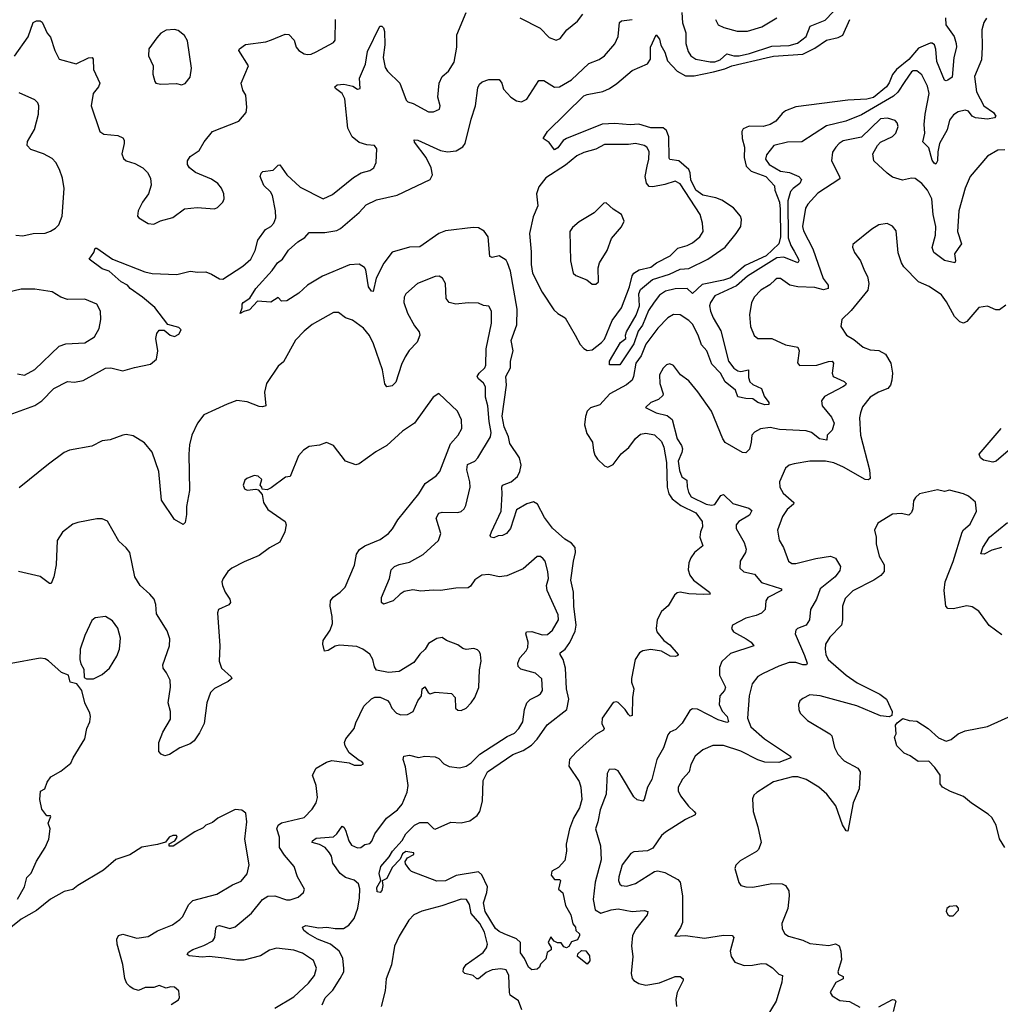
# Model space of a CAD drawing. Extents: x 1771496 to 1971148, y 471553 to 643630.
# Tile 205 of 256: x 1789757 to 1795439, y 587627 to 593333. Entities that reach past the tile are written whole.
import ezdxf

# ---------------------------------------------------------------- set-up
doc = ezdxf.new("R2010")
doc.units = 0

msp = doc.modelspace()

# ---------------------------------------------------------------- linework, layer by layer
at = {"layer": '0CON10XD'}
for points in [[(1793594.5, 593375), (1793598.5, 593315), (1793616.9, 593256.9), (1793617.1, 593195), (1793629.8, 593149.8), (1793645, 593124.2), (1793674.6, 593104.6), (1793758.4, 593088.4), (1793785, 593089.1), (1793815, 593100), (1793855, 593135.9), (1793895, 593124.1), (1793925, 593123.9), (1793985, 593137.2), (1794115, 593180.5), (1794215, 593182.9), (1794263.2, 593196.8), (1794313.2, 593235), (1794337.3, 593295), (1794425, 593330.5), (1794565, 593480)], [(1789728, 593122), (1789805.9, 593234.1), (1789835, 593317.5), (1789855, 593326.7), (1789875, 593327.5), (1789888.3, 593318.3), (1789916.7, 593255), (1789935, 593232.5), (1789960, 593155), (1789986.7, 593105), (1790085, 593077.5), (1790155, 593112), (1790177.5, 593115), (1790183.6, 593103.6), (1790184, 593045), (1790222, 592965), (1790214, 592945), (1790182.9, 592905), (1790171.4, 592835), (1790222.5, 592685), (1790245, 592670.8), (1790325, 592661.9), (1790355, 592648), (1790362.5, 592635), (1790362.5, 592615), (1790349.2, 592555), (1790358.3, 592528.3), (1790374.4, 592514.4), (1790425, 592500.8), (1790471.2, 592475), (1790498.5, 592448.5), (1790515.8, 592415), (1790519.2, 592375), (1790504.2, 592325), (1790468, 592275), (1790444.2, 592225.8), (1790440, 592195), (1790447.5, 592185), (1790502.3, 592152.3), (1790535, 592148.8), (1790572.7, 592167.3), (1790645, 592186), (1790712.7, 592237.3), (1790785, 592244), (1790885, 592236.7), (1790902.5, 592245), (1790933.3, 592275), (1790941.2, 592295), (1790940, 592325), (1790926.6, 592356.6), (1790905, 592383.8), (1790869.1, 592409.1), (1790775, 592446.9), (1790740.8, 592475), (1790730, 592495), (1790729.2, 592515), (1790745, 592540), (1790796.7, 592575), (1790826, 592625), (1790874.5, 592685.5), (1791027.5, 592745), (1791070, 592795), (1791073.3, 592825), (1791066.7, 592895), (1791050, 592925), (1791041.2, 592965), (1791082.5, 593065), (1791027.5, 593155), (1791030, 593165), (1791065, 593188.8), (1791184.3, 593205.7), (1791216.7, 593216.7), (1791295, 593250), (1791317, 593247), (1791347.5, 593215), (1791360, 593175), (1791374.3, 593154.3), (1791405.7, 593135.7), (1791425, 593131.4), (1791446.8, 593133.2), (1791475, 593146.2), (1791575, 593200.5), (1791585, 593214), (1791586.7, 593335)], [(1795358.8, 593341.2), (1795342.7, 593317.3), (1795331.1, 593275), (1795334.6, 593175), (1795329.5, 593100.5), (1795290, 593005), (1795301.4, 592915), (1795343.3, 592833.3), (1795400, 592795), (1795414, 592775), (1795405.6, 592764.4), (1795365, 592756.9), (1795295, 592765.5), (1795275.8, 592775), (1795255, 592802.9), (1795235, 592809.5), (1795195, 592799.5), (1795167.4, 592782.6), (1795145, 592750.8), (1795131.1, 592695), (1795086.4, 592615), (1795076.7, 592566.7), (1795075.4, 592515), (1795065, 592496.2), (1795055, 592501.2), (1795045, 592520), (1795025, 592590.6), (1794989.4, 592625), (1795001.6, 592675), (1794998.3, 592725), (1795003.8, 592786.2), (1795026.3, 592905), (1795017.9, 592947.9), (1794985, 593013.3), (1794955, 593037.8), (1794935, 593037.8), (1794925, 593031.1), (1794885.5, 592974.5), (1794845.9, 592914.1), (1794820.4, 592889.6), (1794635, 592781), (1794543.9, 592746.1), (1794431, 592719), (1794288.8, 592625), (1794205, 592622.7), (1794126.7, 592603.3), (1794085, 592550), (1794079.4, 592525), (1794099.2, 592495), (1794165, 592455.4), (1794218.2, 592448.2), (1794271.8, 592425), (1794287.7, 592407.7), (1794276.6, 592383.4), (1794237.9, 592355), (1794223.3, 592336.7), (1794207.1, 592282.9), (1794209.1, 592069.1), (1794225, 592024.6), (1794245, 591992), (1794269.5, 591945), (1794272.3, 591935), (1794266.5, 591923.5), (1794185, 591956.9), (1794145, 591953.8), (1793975, 591846.9), (1793909.6, 591790.4), (1793785, 591732.5), (1793758.9, 591695), (1793754.1, 591675), (1793759.1, 591645), (1793774.7, 591605), (1793820.3, 591530.3), (1793864, 591354), (1793895, 591314.6), (1793919.1, 591299.1), (1793935, 591295.3), (1793980, 591305), (1793979.5, 591259.5), (1793987.9, 591235), (1794005, 591219.2), (1794054.6, 591195), (1794071.6, 591151.6), (1794096.9, 591115), (1794097.1, 591102.9), (1794075, 591100.9), (1794035, 591113.9), (1794005, 591136.8), (1793965, 591137.2), (1793917.4, 591147.4), (1793905, 591185.6), (1793844.4, 591234.4), (1793817.3, 591285), (1793767.9, 591337.9), (1793738.2, 591415), (1793708.5, 591448.5), (1793689.1, 591505), (1793655, 591569.6), (1793635, 591590), (1793585, 591623.1), (1793545, 591624.5), (1793512.2, 591605), (1793454, 591545), (1793385, 591452), (1793358.1, 591385), (1793327.9, 591342.1), (1793314.4, 591265), (1793305.2, 591244.8), (1793272.2, 591217.8), (1793176.8, 591165), (1793118.8, 591101.2), (1793065, 591084.1), (1793045.9, 591065), (1793035.6, 591034.4), (1793030, 590985), (1793044.2, 590935), (1793077, 590885), (1793082.7, 590837.3), (1793089.4, 590809.4), (1793105, 590785.5), (1793145, 590747.9), (1793165, 590740.7), (1793195, 590755.4), (1793242.7, 590817.3), (1793286.1, 590853.9), (1793325, 590906.6), (1793355, 590931.9), (1793385, 590937.7), (1793435, 590927.2), (1793475, 590888.9), (1793489.7, 590855), (1793505, 590766.2), (1793509.1, 590625), (1793518.9, 590585), (1793537.5, 590557.5), (1793587.8, 590517.8), (1793675, 590474.6), (1793710.6, 590425), (1793713.3, 590395), (1793701.8, 590365), (1793698.9, 590335), (1793715.7, 590285), (1793667.5, 590245), (1793646.3, 590215), (1793633.6, 590185), (1793631.3, 590145), (1793639.6, 590115), (1793660.5, 590085), (1793753.3, 590015), (1793757.5, 590005), (1793718.3, 590001.7), (1793635, 590005.3), (1793585, 590016.1), (1793567.3, 590012.7), (1793552, 589998), (1793513.9, 589936.1), (1793475, 589904.4), (1793451.2, 589855), (1793445.4, 589805), (1793449.6, 589785), (1793488.9, 589735), (1793525, 589710), (1793573.3, 589655), (1793570.7, 589649.3), (1793557.4, 589642.6), (1793526.7, 589645), (1793475, 589674.4), (1793415, 589682.9), (1793367.5, 589675), (1793348, 589665), (1793322.9, 589625), (1793302, 589515), (1793301.2, 589495), (1793315.7, 589455), (1793307.8, 589405), (1793305, 589300), (1793295, 589297.5), (1793285, 589306.7), (1793265.4, 589335.4), (1793225, 589375.6), (1793215, 589380.6), (1793195, 589377.1), (1793132.4, 589285), (1793130.5, 589255), (1793144.2, 589225), (1793140, 589215), (1793095, 589190), (1792982, 589088), (1792942.7, 589045), (1792938, 589008), (1792998.3, 588918.3), (1793008.2, 588885), (1793015, 588813.3), (1793001.2, 588765), (1792966.7, 588705), (1792942.9, 588645), (1792924.2, 588555), (1792926.2, 588515), (1792915, 588460), (1792879.3, 588420.7), (1792840.7, 588399.3), (1792837.5, 588375), (1792855, 588350), (1792885, 588350), (1792890, 588345), (1792880, 588295), (1792903.6, 588273.6), (1792920.6, 588200.6), (1792951.2, 588145), (1792963, 588093), (1792977.5, 588075), (1792980, 588055), (1793000, 588035), (1793000, 588025), (1792989.3, 588000.7), (1792955, 587990), (1792938.1, 587961.9), (1792925, 587953.8), (1792910.5, 587960.5), (1792895, 587982.5), (1792873.6, 587983.6), (1792853.3, 587993.3), (1792835, 588017.5), (1792820, 587985), (1792836.2, 587956.2), (1792836.2, 587943.8), (1792813, 587927), (1792805, 587890), (1792775, 587860), (1792768.3, 587841.7), (1792755, 587830), (1792725, 587827.5), (1792705, 587843.3), (1792682.5, 587892.5), (1792658.8, 587925), (1792658, 587985), (1792636.5, 588006.5), (1792565, 588035.8), (1792535, 588048.6), (1792515, 588067.1), (1792454.2, 588165), (1792443.8, 588215), (1792464.6, 588275.4), (1792467, 588307), (1792435, 588377.5), (1792415, 588394.5), (1792287, 588373), (1792225, 588342.9), (1792175, 588340), (1792027.5, 588397.5), (1792017, 588407), (1791991.7, 588441.7), (1791990, 588455), (1792003.9, 588476.1), (1792040, 588495), (1792040, 588505), (1791995, 588513.3), (1791975, 588500), (1791961.2, 588468.8), (1791915, 588420), (1791885, 588356.7), (1791857.5, 588342.5), (1791861.4, 588315), (1791855, 588286.2), (1791845, 588276), (1791828.6, 588278.6), (1791825.7, 588305), (1791850, 588345), (1791839.2, 588385), (1791850, 588425), (1791898.7, 588481.3), (1791917.2, 588515), (1791972.9, 588577.1), (1791994.8, 588615.2), (1792020.5, 588639.5), (1792045, 588665.7), (1792075, 588681.3), (1792120.4, 588680.4), (1792155, 588645.7), (1792165, 588643.1), (1792255, 588682), (1792315, 588679.1), (1792365, 588690.7), (1792408.3, 588721.7), (1792422.4, 588745), (1792438.1, 588805), (1792443, 588925), (1792467.4, 588975), (1792615, 589075.2), (1792675, 589097.6), (1792721.7, 589128.3), (1792755.5, 589164.5), (1792813.2, 589246.8), (1792928, 589335), (1792938.9, 589395), (1792925.7, 589455), (1792920, 589575), (1792905.2, 589625.2), (1792888.5, 589655), (1792889.5, 589665), (1792916.9, 589685), (1792945.7, 589724.3), (1792975, 589789.6), (1792981.9, 589825), (1792968.1, 589935), (1792965.9, 590015.9), (1792950.4, 590085), (1792965.1, 590195), (1792977.7, 590245), (1792975.2, 590275), (1792955, 590299.7), (1792915, 590322.5), (1792845, 590387.1), (1792798.6, 590448.6), (1792758.2, 590525), (1792735, 590540), (1792695, 590527.8), (1792635, 590492.2), (1792600.9, 590385), (1792576.9, 590355), (1792555, 590343.3), (1792528.8, 590341.2), (1792505, 590331.2), (1792487.5, 590335), (1792483.8, 590345), (1792490, 590365), (1792546.5, 590485), (1792553.2, 590585), (1792550, 590625), (1792554.6, 590635.4), (1792605.4, 590654.6), (1792640.8, 590685), (1792655.6, 590715), (1792662.3, 590752.3), (1792652.9, 590795), (1792596.6, 590876.6), (1792589.1, 590915), (1792563.8, 590973.8), (1792553.4, 591035), (1792577.2, 591215), (1792573.3, 591265), (1792600.7, 591315), (1792601.4, 591355), (1792616.3, 591415), (1792605.3, 591474.7), (1792637.6, 591565), (1792639.6, 591655), (1792600.6, 591875), (1792583.4, 591923.4), (1792575, 591938.8), (1792535, 591964), (1792495, 591954.3), (1792480.6, 591960.6), (1792472, 592075), (1792448.7, 592108.7), (1792415, 592127.1), (1792385, 592128.6), (1792225, 592110.6), (1792185.6, 592095), (1792075, 592016.9), (1792015, 592015.4), (1791915, 591985.6), (1791866.9, 591923.1), (1791822.5, 591835), (1791805, 591758), (1791795, 591759.2), (1791779.1, 591785), (1791763.2, 591883.2), (1791755, 591898.1), (1791725, 591917.3), (1791667.3, 591912.7), (1791512.5, 591847.5), (1791425.5, 591794.5), (1791375, 591748.8), (1791305, 591703.3), (1791275, 591702.5), (1791255, 591722.5), (1791213, 591697), (1791135, 591702.5), (1791088.8, 591651.2), (1791055, 591642.5), (1791035, 591630), (1791046.4, 591663.6), (1791045.8, 591685), (1791052.9, 591695), (1791090.3, 591719.7), (1791126, 591775), (1791220.4, 591879.6), (1791251.9, 591925), (1791280.8, 591945), (1791315, 591997.5), (1791368, 592045), (1791409.6, 592070.4), (1791435, 592100), (1791525, 592099.6), (1791595, 592112.3), (1791616.6, 592123.4), (1791724.7, 592215.3), (1791765, 592260.9), (1791825, 592289.2), (1791943.4, 592316.6), (1792135, 592407.5), (1792148.9, 592435), (1792142.1, 592475), (1792112.7, 592535), (1792045, 592624.4), (1792042.7, 592637.3), (1792065, 592635.5), (1792195.4, 592574.6), (1792235, 592567.9), (1792286.7, 592573.3), (1792325, 592596.7), (1792339.1, 592615), (1792373, 592757), (1792398.1, 592835), (1792412.3, 592937.7), (1792421.2, 592958.8), (1792436.1, 592973.9), (1792475, 592987.4), (1792535, 592987.5), (1792550.6, 592965), (1792560.3, 592930.3), (1792602, 592885), (1792635, 592863.8), (1792665, 592856.7), (1792695, 592873.3), (1792765, 592980.8), (1792795, 592981.1), (1792855, 592941.5), (1792885, 592943.5), (1792955, 592985.5), (1793055, 593078.9), (1793115, 593101.9), (1793145, 593124.3), (1793206.4, 593193.6)], [(1792036.7, 592846.7), (1792125, 592800), (1792155, 592798.8), (1792190, 592815), (1792193.8, 592835), (1792179.2, 592885), (1792187.5, 592965), (1792205.8, 593005), (1792242.5, 593035), (1792275, 593086.7), (1792290.6, 593175), (1792290, 593245), (1792344.4, 593375)], [(1792655, 593344.2), (1792773.8, 593285), (1792825, 593229.2), (1792865, 593214.3), (1792888.8, 593225), (1792927.5, 593275), (1792990, 593325), (1793020, 593365)], [(1793908.5, 592095), (1793935.5, 592135.5), (1793939.5, 592175), (1793932.9, 592195), (1793892.7, 592242.7), (1793825, 592286.6), (1793791.3, 592301.3), (1793715, 592316.6), (1793675, 592345.4), (1793645.9, 592405), (1793642.4, 592445), (1793633.3, 592465), (1793575.4, 592515), (1793525, 592523.8), (1793519.9, 592529.9), (1793519.3, 592655), (1793505, 592690.5), (1793486.2, 592706.2), (1793415, 592706.2), (1793345, 592728.1), (1793295, 592724.8), (1793205, 592731.9), (1793132.9, 592727.1), (1792924.6, 592645.4), (1792906.8, 592633.2), (1792875, 592590.8), (1792855, 592580), (1792825, 592622.5), (1792790, 592645), (1792814.5, 592685.5), (1793025, 592891.1), (1793045, 592900.6), (1793135, 592917.5), (1793175, 592935.3), (1793217.1, 592962.9), (1793305, 593038.8), (1793395, 593077.1), (1793411.2, 593105), (1793412.5, 593175), (1793445, 593246), (1793465, 593220), (1793471.5, 593185), (1793495.3, 593145.3), (1793510.4, 593095), (1793565.8, 593035), (1793615, 593008.8), (1793665, 593007.4), (1793778.1, 593031.9), (1793841.9, 593048.1), (1793883.5, 593066.5), (1794082.7, 593112.7), (1794125, 593121.6), (1794295, 593133.6), (1794365, 593168.8), (1794431.4, 593215), (1794500.1, 593229.9), (1794525.7, 593244.2), (1794567.6, 593335)], [(1795120.8, 593345), (1795123.1, 593303.1), (1795171.6, 593235), (1795183.8, 593196.2), (1795184.6, 593175), (1795169.2, 593115), (1795160.3, 592999.7), (1795135, 592982), (1795125, 592978.8), (1795115, 592983.8), (1795071.3, 593091.3), (1795065, 593162), (1795057.2, 593187.2), (1795045, 593197.8), (1795032.8, 593197.2), (1794965, 593168.1), (1794908.2, 593101.8), (1794836.7, 593045), (1794813.8, 593015), (1794795, 592967.5), (1794778.8, 592945), (1794705, 592881.9), (1794665, 592873.2), (1794555, 592866.6), (1794255, 592829.1), (1794195, 592804.3), (1794175, 592790), (1794138.2, 592745), (1794105.7, 592725), (1794064.8, 592715.2), (1793983.3, 592716.7), (1793949.1, 592700.9), (1793942, 592685), (1793943.6, 592645), (1793956.8, 592595), (1793954.4, 592535), (1793966.7, 592485), (1793994.9, 592454.9), (1794081.2, 592425), (1794129.8, 592369.8), (1794133, 592345), (1794158.8, 592275), (1794164.2, 592235.8), (1794164.8, 592075), (1794156.6, 592035), (1794083.2, 591965), (1793960.8, 591909.2), (1793875, 591837.5), (1793835, 591823.7), (1793711.2, 591798.8), (1793655, 591745.6), (1793625, 591775.4), (1793555, 591773.8), (1793499.3, 591760.7), (1793463.6, 591736.4), (1793433.1, 591696.9), (1793401.2, 591648.8), (1793365, 591562.9), (1793341.1, 591528.9), (1793315.2, 591455), (1793235, 591332.9), (1793175, 591333.3), (1793174.1, 591354.1), (1793237.4, 591462.6), (1793270, 591485), (1793266.7, 591505), (1793273.1, 591525), (1793329.8, 591620.2), (1793348.9, 591675), (1793344.4, 591745), (1793355, 591769.1), (1793423.1, 591826.9), (1793522, 591858), (1793585, 591887.1), (1793635, 591891.9), (1793745, 591945.6), (1793845.3, 592014.7), (1793908.5, 592095)], [(1793206.4, 593193.6), (1793224.4, 593235), (1793232.4, 593317.6), (1793245, 593327.1), (1793305, 593334.3)], [(1793789.5, 593335), (1793805, 593303.8), (1793837.8, 593287.8), (1793915, 593266.5), (1793973.6, 593266.4), (1794057.3, 593292.7), (1794143.3, 593345)], [(1789675, 591035.6), (1789845, 591097.3), (1789885, 591125.3), (1789955, 591196.4), (1790035, 591236.9), (1790075, 591232.9), (1790125, 591242.2), (1790255, 591313.1), (1790285, 591315.4), (1790355, 591299.2), (1790421.7, 591318.3), (1790515, 591336.2), (1790549.6, 591365), (1790557.5, 591415), (1790545.7, 591485), (1790552, 591515), (1790565, 591533.3), (1790595, 591533.3), (1790630, 591505), (1790655, 591497.5), (1790679.7, 591510.3), (1790692.5, 591535), (1790679.5, 591549.5), (1790615, 591566.7), (1790539.4, 591665), (1790468.8, 591725), (1790398.1, 591775), (1790382.5, 591795), (1790345.6, 591815), (1790275, 591875.7), (1790235, 591888.6), (1790160, 591945), (1790186.2, 591985), (1790195, 592010), (1790205, 592010), (1790295.5, 591945.5), (1790481.4, 591871.4), (1790525, 591862.8), (1790667.4, 591857.4), (1790745, 591876.7), (1790789.7, 591869.7), (1790835, 591871.4), (1790869.1, 591859.1), (1790915, 591832), (1790935, 591830), (1791050, 591905), (1791095.7, 591945), (1791121.4, 591995), (1791137.1, 592055), (1791182.2, 592117.8), (1791212, 592135), (1791230, 592155), (1791240.8, 592185), (1791238.9, 592225), (1791221.1, 592315), (1791210.6, 592335), (1791171.9, 592371.9), (1791150, 592425), (1791155.8, 592444.2), (1791166.8, 592453.2), (1791225, 592460.6), (1791255, 592490), (1791265, 592492.5), (1791304.3, 592434.3), (1791382.9, 592362.9), (1791515, 592294.2), (1791569.1, 592320.9), (1791692.1, 592417.9), (1791735, 592445.7), (1791785, 592459.2), (1791808.8, 592475), (1791822, 592505), (1791826.2, 592585), (1791813.8, 592603.8), (1791768.3, 592608.3), (1791725, 592622), (1791684, 592655), (1791659.2, 592705), (1791641.9, 592875), (1791625.4, 592905.4), (1791586.7, 592935), (1791583.8, 592945), (1791597.5, 592955), (1791635, 592960.5), (1791687.2, 592947.2), (1791715, 592930), (1791730, 592935), (1791726.2, 592995), (1791761.5, 593075), (1791771.8, 593148.2), (1791844.2, 593295.8), (1791855, 593296.2), (1791865, 593286.7), (1791870, 593265), (1791872.7, 593187.3), (1791863.6, 593115), (1791875.5, 593055.5), (1791888, 593035), (1791960, 592965), (1791996.2, 592866.2), (1792006.6, 592856.6), (1792036.7, 592846.7)], [(1790695, 592956.2), (1790715, 592963.3), (1790745, 593000), (1790752.4, 593052.4), (1790730.3, 593210.3), (1790712.1, 593242.1), (1790675, 593271.2), (1790655, 593276.2), (1790605, 593272.5), (1790575.7, 593254.3), (1790551.3, 593228.7), (1790506, 593165), (1790504.1, 593124.1), (1790531.2, 593065), (1790528.3, 593018.3), (1790540, 592975), (1790546.4, 592966.4), (1790575, 592960), (1790665, 592962.9), (1790695, 592956.2)], [(1789734.1, 592084.1), (1789775, 592080.9), (1789835, 592093.3), (1789905, 592096.7), (1789935, 592106.9), (1789965, 592124.3), (1789984.2, 592145), (1790002.5, 592195), (1790014.5, 592355.5), (1790005.4, 592415), (1789987.5, 592465), (1789966, 592506), (1789945, 592528.6), (1789895, 592556.5), (1789821.7, 592581.7), (1789800, 592605), (1789802.1, 592627.9), (1789842.4, 592697.6), (1789865.6, 592785), (1789868.1, 592835), (1789861.7, 592851.7), (1789845, 592868), (1789755, 592910)], [(1795195, 592007.5), (1795173.2, 591976.8), (1795180, 591935), (1795175, 591923.8), (1795115, 591936.8), (1795052.9, 591985), (1795043.6, 592013.6), (1795063.8, 592085), (1795064.7, 592135), (1795049.6, 592205), (1795042.5, 592295), (1795018, 592345), (1794985, 592383.8), (1794945, 592413.3), (1794925, 592415.5), (1794872.6, 592402.6), (1794815, 592421.4), (1794783.1, 592443.1), (1794705.8, 592515), (1794700.6, 592555), (1794727.1, 592605), (1794745, 592622.9), (1794814.5, 592655.5), (1794834.5, 592675.5), (1794846.9, 592715), (1794841.4, 592735), (1794829.2, 592749.2), (1794785, 592761.8), (1794745, 592758.9), (1794635, 592652.5), (1794529.4, 592630.6), (1794505, 592616.4), (1794485.5, 592595), (1794467.5, 592565), (1794460.5, 592515), (1794507.1, 592425), (1794509.4, 592410.6), (1794381.9, 592328.1), (1794323.1, 592265), (1794309.3, 592240.7), (1794292.3, 592135), (1794298.9, 592108.9), (1794352.2, 592005), (1794412.7, 591832.7), (1794442.5, 591795), (1794442, 591775), (1794415, 591766.9), (1794365, 591781.5), (1794265, 591785.5), (1794220, 591795), (1794165, 591832.5), (1794145, 591832.5), (1794135, 591825.7), (1794103.3, 591796.7), (1794050.6, 591765), (1794013.3, 591725), (1793998.3, 591691.7), (1793985.7, 591624.3), (1793992.2, 591555), (1794013, 591503), (1794033.6, 591486.4), (1794115, 591485.8), (1794195, 591449.4), (1794265, 591435.8), (1794273.1, 591415), (1794264, 591344), (1794275, 591328.8), (1794375, 591330.5), (1794442.9, 591352.9), (1794465, 591353.8), (1794472.5, 591342.5), (1794464.4, 591285), (1794470, 591265), (1794535, 591236.9), (1794546, 591225), (1794542, 591215), (1794526, 591205), (1794420.2, 591149.8), (1794402.9, 591125), (1794406.9, 591095), (1794460.1, 591030.1), (1794476.3, 590995), (1794465.2, 590954.8), (1794435.6, 590925), (1794433.8, 590896.2), (1794391.5, 590905), (1794345, 590940), (1794315, 590949.7), (1794158.9, 590958.9), (1794105, 590970), (1794048.7, 590961.3), (1794015, 590942.9), (1794000, 590925), (1793995.8, 590885.8), (1793985, 590843.8), (1793965, 590822.9), (1793945, 590825.7), (1793845, 590882.5), (1793830.6, 590905), (1793764.7, 591064.7), (1793686.9, 591176.9), (1793635, 591240.6), (1793585.8, 591275), (1793545, 591328.8), (1793525, 591338.8), (1793505, 591333.8), (1793485, 591313.8), (1793464.4, 591275), (1793467.1, 591225), (1793485.8, 591165), (1793483.8, 591155), (1793458.3, 591131.7), (1793413.3, 591115), (1793382.5, 591085), (1793445, 591054.4), (1793508.6, 591038.6), (1793536.8, 591016.8), (1793567.1, 590905), (1793592.7, 590865), (1793597.1, 590847.1), (1793594.3, 590825), (1793573.3, 590775), (1793580, 590720), (1793593.8, 590683.8), (1793622.1, 590665), (1793624.2, 590625.8), (1793632.5, 590595), (1793648.5, 590568.5), (1793735, 590526.5), (1793765, 590520), (1793785, 590524.5), (1793820.5, 590575), (1793835, 590581.8), (1793889.7, 590529.7), (1793981.7, 590501.7), (1793998.6, 590488.6), (1793985, 590462.3), (1793923.9, 590426.1), (1793908, 590405), (1793908, 590385), (1793955, 590302.9), (1793965.8, 590265), (1793962.5, 590245), (1793931.1, 590195), (1793930, 590155), (1793953.3, 590133.3), (1794015, 590120), (1794055, 590072.5), (1794165, 590037.8), (1794171.2, 590035), (1794171.2, 590025), (1794092.5, 589985), (1794079.5, 589965), (1794075.6, 589915), (1794055, 589894.4), (1794025, 589879.5), (1793965, 589865.7), (1793886.7, 589825), (1793881.2, 589805), (1793893.3, 589785), (1793967.1, 589745), (1793995.7, 589725), (1794010, 589705), (1793875, 589659.4), (1793826.3, 589613.7), (1793811.3, 589578.7), (1793811.9, 589535), (1793846.7, 589465), (1793840, 589445), (1793814.5, 589415), (1793810, 589365), (1793826.8, 589326.8), (1793856.9, 589295), (1793863.3, 589265), (1793855, 589260), (1793805, 589275.4), (1793685, 589337.5), (1793655, 589338.6), (1793640.2, 589329.8), (1793595, 589256.9), (1793559.4, 589220.6), (1793525, 589204.2), (1793511.7, 589188.3), (1793486.6, 589113.4), (1793449.5, 589045), (1793419.5, 588930.5), (1793395.6, 588885), (1793376, 588815), (1793367.5, 588805), (1793335, 588813.1), (1793315, 588829.4), (1793245, 588948.8), (1793225, 588980), (1793205, 588990), (1793173, 588987), (1793161.2, 588965), (1793154.5, 588845), (1793119.6, 588755), (1793107.1, 588685), (1793092.7, 588645), (1793121.9, 588545), (1793125.8, 588465), (1793091.8, 588335), (1793080.7, 588235), (1793091.5, 588175), (1793125, 588155.3), (1793184.5, 588175.5), (1793225, 588181.2), (1793305.4, 588164.6), (1793375, 588171.1), (1793396.7, 588165), (1793393.8, 588145), (1793326.7, 588063.3), (1793308.2, 588025), (1793302.6, 587965), (1793309.6, 587905), (1793300, 587805), (1793305, 587777.5), (1793315, 587764.6), (1793345, 587747.3), (1793385, 587738.2), (1793465, 587752.5), (1793555, 587788.8), (1793585, 587787.8), (1793600.8, 587775), (1793601.1, 587765), (1793566.9, 587695), (1793558.1, 587655), (1793561.9, 587615)], [(1793045, 591415.7), (1793075, 591420.9), (1793128.3, 591461.7), (1793145, 591482.5), (1793190.6, 591589.4), (1793245, 591663.1), (1793291.1, 591785), (1793305, 591849.2), (1793315, 591864.6), (1793347.1, 591882.9), (1793415, 591898.8), (1793446.2, 591923.8), (1793526.9, 591965), (1793570.2, 592009.8), (1793625.3, 592024.7), (1793655, 592040), (1793698.9, 592075), (1793717.5, 592105), (1793714.3, 592155), (1793699.2, 592205), (1793585, 592382.1), (1793555, 592397.8), (1793495, 592378.5), (1793425, 592364.6), (1793405, 592366.4), (1793388.5, 592385), (1793381.3, 592425), (1793391.9, 592485), (1793402.9, 592525), (1793405, 592570), (1793390, 592595), (1793374.5, 592604.5), (1793325, 592616.2), (1793285, 592609.1), (1793145, 592610), (1793095, 592582.3), (1793025, 592563.4), (1792985, 592543.8), (1792919.1, 592490.9), (1792805, 592415.9), (1792764.6, 592365), (1792751.1, 592325), (1792760, 592255), (1792731.4, 592191.4), (1792712, 592095), (1792721.4, 591988.6), (1792720.8, 591915), (1792729.4, 591865), (1792784.5, 591755), (1792852, 591652), (1792875, 591630), (1792918.5, 591605), (1792976.1, 591505), (1793005, 591451.4), (1793025, 591427.1), (1793045, 591415.7)], [(1795465, 592580), (1795425, 592577.5), (1795365, 592542.9), (1795264.5, 592425.5), (1795235, 592356.7), (1795199.1, 592225), (1795190.8, 592105), (1795214.2, 592035), (1795195, 592007.5)], [(1793095, 591800), (1793111.2, 591815), (1793109.5, 591895), (1793116.9, 591925), (1793161.9, 591995), (1793186, 592065), (1793245, 592133.8), (1793260, 592165), (1793244, 592205), (1793195, 592236.2), (1793155, 592271.2), (1793140.8, 592269.2), (1793085, 592214), (1792998, 592162), (1792960.2, 592129.8), (1792944.4, 592105), (1792948.6, 591935), (1792964, 591865), (1792980.3, 591850.3), (1793042.5, 591825), (1793075, 591800), (1793095, 591800)], [(1795470.9, 591679.1), (1795435, 591652.5), (1795412.7, 591652.7), (1795363.9, 591673.9), (1795315, 591665.8), (1795245, 591584.3), (1795225, 591574.3), (1795205, 591582.9), (1795173, 591613), (1795128.1, 591698.1), (1795098.3, 591738.3), (1795026.2, 591786.2), (1794965, 591813.5), (1794880.8, 591900.8), (1794865.6, 591925), (1794847.7, 591982.3), (1794835, 592110), (1794815, 592137.5), (1794783, 592153), (1794735, 592143.8), (1794695, 592120), (1794585, 592030), (1794582.5, 592015), (1794593.3, 591985), (1794628, 591935), (1794652.5, 591877.5), (1794670, 591845), (1794677.5, 591805), (1794670.5, 591765), (1794575, 591647.1), (1794520, 591595), (1794515.8, 591555), (1794547.5, 591505), (1794589.8, 591479.8), (1794643.8, 591435), (1794685, 591420), (1794735.5, 591415.5), (1794772.9, 591395), (1794805, 591343.3), (1794813.6, 591285), (1794810.4, 591245), (1794803.1, 591215), (1794788.1, 591195), (1794734, 591175), (1794685, 591145.8), (1794640.6, 591089.4), (1794628.5, 591055), (1794623.3, 591025), (1794628.1, 590925), (1794681.5, 590725), (1794685, 590673.8), (1794675, 590665.8), (1794655, 590669.5), (1794530.1, 590740.1), (1794475, 590765.3), (1794425.5, 590774.5), (1794335, 590774.4), (1794245, 590759.2), (1794215, 590750.8), (1794194, 590735), (1794158.8, 590655), (1794161.2, 590625), (1794180.3, 590590.3), (1794242.9, 590535), (1794240.8, 590525), (1794203.1, 590495), (1794176.9, 590455), (1794148.1, 590375), (1794157.9, 590317.9), (1794181.9, 590275), (1794211.4, 590195), (1794232, 590182), (1794255, 590180.9), (1794369.8, 590210.2), (1794455, 590224.4), (1794485, 590212.5), (1794512.2, 590165), (1794509.1, 590140.9), (1794481.9, 590105), (1794395, 590034.3), (1794374.3, 589975.7), (1794340, 589915), (1794332.9, 589855), (1794315, 589824.4), (1794263.3, 589805), (1794253.8, 589795), (1794250.8, 589775), (1794305, 589649.2), (1794320, 589605), (1794316, 589595), (1794295, 589594.7), (1794255, 589608.2), (1794215, 589607.7), (1794155, 589587.7), (1794064, 589545), (1794035, 589527.1), (1794001.1, 589485), (1793983.3, 589415), (1793974.6, 589285.4), (1793993.2, 589235), (1794073.3, 589165), (1794223.8, 589065), (1794226, 589055), (1794155, 589028.8), (1794075, 589030.3), (1794035, 589043.3), (1793935, 589093.6), (1793835, 589127.9), (1793772.6, 589127.4), (1793715, 589101.4), (1793671.4, 589065), (1793645, 589016.2), (1793635.6, 588975), (1793597.3, 588932.7), (1793572.5, 588885), (1793571.5, 588865), (1793585.5, 588835), (1793632.2, 588775), (1793665.7, 588745), (1793672.5, 588735), (1793670, 588725), (1793615, 588699.1), (1793498.6, 588625), (1793475.4, 588604.6), (1793425, 588531.2), (1793395, 588517.5), (1793315, 588510.6), (1793298.7, 588501.3), (1793248.1, 588435), (1793227.8, 588365), (1793225.8, 588345), (1793234.1, 588324.1), (1793245, 588316.2), (1793275, 588312.5), (1793325, 588327.1), (1793435, 588396.7), (1793455, 588400), (1793495, 588391.1), (1793570.2, 588350.2), (1793584.6, 588334.6), (1793598.1, 588255), (1793596.9, 588173.1), (1793597.8, 588102.2), (1793586.9, 588073.1), (1793552.5, 588022.5), (1793615, 588025.6), (1793725, 588011.1), (1793835, 588027.9), (1793885.6, 588025.6), (1793895.7, 588015), (1793874.4, 587934.4), (1793879.2, 587905), (1793901.7, 587871.7), (1793955, 587852.5), (1794003.4, 587853.4), (1794055, 587863.8), (1794081.5, 587861.5), (1794119.2, 587839.2), (1794155, 587802), (1794176.2, 587795), (1794174, 587755), (1794141.2, 587645), (1794086, 587556)], [(1791509.4, 587625), (1791527.7, 587665), (1791571.4, 587708.6), (1791613.2, 587776.7), (1791634.4, 587815), (1791636.2, 587833.8), (1791630.4, 587895), (1791607.7, 587935), (1791558.6, 587975), (1791481.9, 588005), (1791428.6, 588035), (1791403.3, 588055), (1791396, 588075), (1791415, 588083.1), (1791491.3, 588071.3), (1791535.9, 588074.1), (1791585, 588065.9), (1791633.3, 588066.7), (1791665, 588085.5), (1791695, 588124.3), (1791716.4, 588183.6), (1791725.3, 588245), (1791727.2, 588297.2), (1791719.4, 588325), (1791695, 588347.1), (1791645, 588362.3), (1791613.1, 588385), (1791571.5, 588445), (1791563.3, 588485), (1791552.8, 588505), (1791526.4, 588536.4), (1791495, 588553.2), (1791452, 588565), (1791453.3, 588575), (1791475, 588590.4), (1791575, 588597.8), (1791594.4, 588615), (1791625, 588658.8), (1791635, 588653.8), (1791645, 588636.7), (1791664.4, 588575), (1791679.7, 588549.7), (1791715, 588534.4), (1791733.2, 588536.8), (1791756.9, 588553.1), (1791785, 588560), (1791796.9, 588573.1), (1791815.6, 588615), (1791882.2, 588705), (1791945.8, 588755), (1791972.9, 588787.1), (1792003.1, 588856.9), (1792008.8, 588895), (1791993.1, 589003.1), (1791980, 589045), (1791983.8, 589065), (1792015, 589070.5), (1792067, 589057), (1792105, 589064.3), (1792165, 589062), (1792185, 589052), (1792215, 589020), (1792245.7, 589005.7), (1792305, 588997.1), (1792345, 589008.1), (1792373.9, 589026.1), (1792422.6, 589077.4), (1792581.2, 589178.8), (1792625, 589198.9), (1792649.1, 589225), (1792671.5, 589265), (1792682.2, 589335), (1792695.6, 589374.4), (1792715.6, 589394.4), (1792756.7, 589415), (1792775, 589426), (1792786.9, 589445), (1792782.7, 589512.7), (1792745, 589545.8), (1792660.3, 589570.3), (1792645.7, 589585.7), (1792643.1, 589605), (1792655.6, 589635), (1792691.1, 589675), (1792700.9, 589695), (1792703.8, 589725), (1792689.5, 589775), (1792692.9, 589785), (1792725, 589786.9), (1792785, 589767.9), (1792815, 589771.1), (1792845, 589795.8), (1792878.9, 589855), (1792876.7, 589885), (1792814, 590025), (1792810, 590055), (1792820.8, 590095), (1792817.5, 590135), (1792801.2, 590195), (1792789.5, 590209.5), (1792775, 590222.5), (1792755, 590222.5), (1792675, 590150), (1792579.1, 590110.9), (1792535.6, 590104.4), (1792475, 590117.5), (1792435, 590114), (1792395, 590087.5), (1792369.3, 590050.7), (1792355, 590040.8), (1792285, 590038.9), (1792195, 590024.6), (1792152.5, 590027.5), (1792081.8, 590021.8), (1792035, 590029.6), (1791985, 590020), (1791960.8, 590005), (1791921.2, 589965), (1791865, 589946.7), (1791854, 589955), (1791854.3, 589985), (1791900.6, 590095), (1791909.4, 590145), (1791928, 590165), (1791955, 590176.9), (1792015, 590189.1), (1792095, 590233.1), (1792182.9, 590315), (1792196.4, 590355), (1792171.1, 590445), (1792185, 590472.9), (1792205, 590479.5), (1792295, 590477.1), (1792315, 590484), (1792331.7, 590498.3), (1792342.7, 590517.3), (1792366.9, 590625), (1792365.5, 590655), (1792348.7, 590725), (1792351.5, 590755), (1792394.6, 590775.4), (1792412.2, 590795), (1792484.5, 590915), (1792489.3, 590940.7), (1792476.5, 591005), (1792468.8, 591095), (1792456.2, 591145), (1792455.3, 591205.3), (1792445, 591227.1), (1792415, 591251.9), (1792408.2, 591265), (1792419.1, 591285), (1792451.9, 591315), (1792458.9, 591331.1), (1792459.6, 591425), (1792490.5, 591575), (1792490, 591645), (1792475, 591672.5), (1792445, 591676.7), (1792415, 591690), (1792355, 591692.5), (1792285, 591684.5), (1792245, 591694), (1792228.3, 591718.3), (1792223.8, 591805), (1792206.7, 591835), (1792187, 591847), (1792165, 591844.2), (1792061.2, 591805), (1791994, 591745), (1791984.3, 591725), (1791982.5, 591695), (1792005, 591633.3), (1792045, 591560), (1792071.2, 591525), (1792076, 591505), (1792060.8, 591465), (1792013.7, 591416.3), (1791990.5, 591379.5), (1791969.2, 591335), (1791937, 591233), (1791915, 591210.8), (1791885, 591206.2), (1791873.1, 591223.1), (1791860, 591305), (1791807.3, 591455), (1791784, 591504), (1791749.2, 591545), (1791685, 591592.5), (1791645.6, 591605.6), (1791605, 591636.2), (1791575, 591636.2), (1791452.7, 591567.3), (1791405, 591528.1), (1791355, 591475.7), (1791285, 591350), (1791255, 591326), (1791187.5, 591225), (1791175.7, 591175), (1791182.5, 591095), (1791165, 591089.2), (1791145, 591091.9), (1791075, 591118.1), (1791015, 591126.5), (1790960, 591105), (1790825, 591044), (1790787.1, 590995), (1790754.4, 590925), (1790741.1, 590868.9), (1790737.1, 590815), (1790740.6, 590605), (1790723, 590513), (1790723.3, 590465), (1790715, 590420), (1790705, 590407.5), (1790655, 590437.5), (1790578.3, 590548.3), (1790563.1, 590715), (1790525, 590826.7), (1790480.3, 590880.3), (1790415, 590921.2), (1790375, 590928.8), (1790355, 590926.2), (1790281.2, 590898.8), (1790235, 590892), (1790175, 590862.5), (1790045, 590839.4), (1790015, 590824.2), (1789925, 590756.7), (1789755, 590620.8)], [(1789785, 591274), (1789845, 591306.7), (1789985, 591441.4), (1790025, 591455.7), (1790135, 591461.4), (1790191.2, 591495), (1790217, 591543), (1790227.5, 591595), (1790226, 591645), (1790204.2, 591684.2), (1790135, 591713.8), (1790035, 591711.4), (1789995, 591725.6), (1789945, 591756.4), (1789845, 591771.8), (1789765, 591770.8), (1789692.5, 591755)], [(1789745, 591281.2), (1789785, 591274)], [(1791235, 587605.6), (1791345, 587670.9), (1791430.5, 587749.5), (1791464.5, 587795), (1791477.2, 587837.2), (1791460.5, 587880.5), (1791395, 587923.8), (1791345, 587941.1), (1791245, 587952.5), (1791205, 587940.6), (1791152.8, 587907.2), (1791055, 587883.5), (1791015, 587883.5), (1790942.5, 587895), (1790855, 587904), (1790815, 587900), (1790738.8, 587908.8), (1790727.5, 587915), (1790735, 587928.8), (1790761.2, 587945), (1790825, 587967.1), (1790875.6, 587995), (1790887.9, 588015), (1790892.7, 588067.3), (1790899.4, 588080.6), (1790915, 588084.3), (1790975, 588066.5), (1791005, 588075.5), (1791100, 588155), (1791165, 588234.4), (1791195, 588254.5), (1791235, 588255.5), (1791303.3, 588233.3), (1791325, 588232.9), (1791371.3, 588248.7), (1791401.2, 588275), (1791408, 588295), (1791366.7, 588365), (1791348.1, 588425), (1791291.1, 588491.1), (1791262.8, 588535), (1791263.3, 588595), (1791247.6, 588645), (1791255.4, 588665), (1791275, 588678.2), (1791405, 588708.8), (1791451.3, 588758.7), (1791474.5, 588795), (1791482.7, 588825), (1791475.5, 588895), (1791452.9, 588955), (1791475.7, 588995), (1791535, 589030.8), (1791565, 589040), (1791666.7, 589026.7), (1791695, 589013.3), (1791735, 589012.5), (1791748.3, 589021.7), (1791740, 589035), (1791725, 589040), (1791666.7, 589085), (1791642.5, 589125), (1791639.4, 589145), (1791647.5, 589165), (1791696, 589225), (1791705, 589257.5), (1791751.2, 589355), (1791795, 589397.5), (1791815, 589407.5), (1791845, 589407.5), (1791887.7, 589387.7), (1791900, 589375), (1791912.7, 589342.7), (1791940, 589315), (1791965, 589304.2), (1792005, 589305.8), (1792036.6, 589323.4), (1792063.8, 589385), (1792086, 589415), (1792090, 589455), (1792105, 589467.5), (1792123.3, 589435), (1792135, 589426.7), (1792165, 589436.2), (1792258.3, 589428.3), (1792280, 589405), (1792283, 589343), (1792295, 589332), (1792315, 589329.4), (1792345, 589342.5), (1792374, 589375), (1792394, 589405), (1792416.8, 589463.2), (1792421.9, 589565), (1792431.9, 589615), (1792428, 589655), (1792420.5, 589670.5), (1792410.7, 589680.7), (1792388.3, 589688.3), (1792345, 589684), (1792325, 589688.8), (1792295, 589710), (1792230, 589735), (1792205, 589752.5), (1792175, 589747.5), (1792125, 589717.5), (1792106.7, 589685), (1792075, 589656.7), (1792041.7, 589608.3), (1791955, 589556.7), (1791895, 589550), (1791825, 589563.3), (1791812.3, 589582.3), (1791802.5, 589625), (1791785, 589656), (1791745, 589685.6), (1791710.2, 589700.2), (1791610.9, 589709.1), (1791585, 589702.5), (1791545, 589677.5), (1791524.2, 589674.2), (1791513.1, 589715), (1791515.6, 589735), (1791556.7, 589795), (1791568.9, 589835), (1791568.5, 589875), (1791555.5, 589935), (1791558.1, 589965), (1791572.8, 589987.2), (1791614.5, 590015.5), (1791642.5, 590045), (1791697.1, 590172.9), (1791709.4, 590235), (1791726.4, 590263.6), (1791756.2, 590285), (1791845, 590320.6), (1791893.6, 590356.4), (1791917.6, 590382.4), (1791948.6, 590435), (1792069.5, 590585), (1792107.5, 590645), (1792169.5, 590690.5), (1792191.9, 590715), (1792253.9, 590876.1), (1792297.5, 590925), (1792319.4, 590965), (1792317.1, 591015), (1792294.2, 591065), (1792185, 591166.2), (1792152, 591145), (1792045, 590994.2), (1791975, 590948), (1791884.4, 590865.6), (1791821.1, 590828.9), (1791725, 590759.4), (1791705, 590754.3), (1791644.4, 590774.4), (1791575.9, 590865.9), (1791535, 590882.5), (1791495, 590868), (1791435, 590860), (1791400.9, 590839.1), (1791373.4, 590806.6), (1791325, 590686.2), (1791297.7, 590682.3), (1791215, 590620), (1791191.7, 590608.3), (1791161.7, 590611.7), (1791160, 590625), (1791150, 590635), (1791159.3, 590669.3), (1791138.8, 590688.8), (1791115, 590691.2), (1791072.5, 590675), (1791062.5, 590665), (1791052.5, 590635), (1791060, 590615), (1791075, 590607.5), (1791125, 590612.5), (1791138.3, 590608.3), (1791161.7, 590581.7), (1791170, 590535), (1791194, 590495), (1791295.8, 590425.8), (1791302, 590405), (1791293.8, 590365), (1791263.8, 590305), (1791205, 590272.9), (1791145, 590227.5), (1791058.5, 590191.5), (1790985.7, 590154.3), (1790964, 590135), (1790935.7, 590095), (1790928.6, 590075), (1790931.9, 590055), (1790946.9, 590015), (1790975.6, 589975), (1790978.6, 589955), (1790968.7, 589941.3), (1790910, 589915), (1790904.2, 589895.8), (1790917.5, 589705), (1790912, 589615), (1790926.7, 589575), (1790982.5, 589525), (1790986.7, 589515), (1790965, 589497.5), (1790885, 589458), (1790862.5, 589435), (1790840.8, 589375), (1790825.7, 589255), (1790799.7, 589200.3), (1790767.5, 589155), (1790745, 589137.5), (1790685, 589114), (1790625, 589074.2), (1790597.5, 589067.5), (1790576.4, 589076.4), (1790563, 589093), (1790563.9, 589143.9), (1790585.8, 589205), (1790630.9, 589279.1), (1790631.9, 589325), (1790617.5, 589375), (1790631.5, 589465), (1790628.2, 589505), (1790608.7, 589548.7), (1790589.2, 589575), (1790585.7, 589595), (1790625.3, 589705), (1790626.8, 589745), (1790612.2, 589792.2), (1790550.3, 589890.3), (1790545.6, 589945), (1790535.6, 589975), (1790511.9, 590005), (1790454.4, 590055), (1790424.7, 590104.7), (1790395.7, 590245.7), (1790375, 590273.3), (1790331.5, 590311.5), (1790265, 590426.7), (1790235, 590440), (1790205, 590441.2), (1790095, 590418.8), (1790065, 590408.8), (1790006.1, 590363.9), (1789974.3, 590315), (1789968.9, 590175), (1789955.5, 590104.5), (1789940, 590065), (1789930, 590065), (1789875, 590105.8), (1789750, 590135)], [(1795485.3, 590834.7), (1795415, 590775.7), (1795395, 590768.1), (1795341.3, 590781.3), (1795324, 590795), (1795316.2, 590815), (1795444.6, 590965)], [(1795245, 589937.1), (1795165, 589919.4), (1795135, 589920.8), (1795123.3, 589935), (1795113.1, 590025), (1795120, 590075), (1795165, 590193.8), (1795217.4, 590362.6), (1795225, 590376), (1795265, 590410), (1795301.4, 590485), (1795295, 590537.5), (1795255, 590571.2), (1795225, 590585.8), (1795145, 590606.2), (1795115, 590598.8), (1795075, 590608.8), (1794970, 590585), (1794946.7, 590565), (1794936.2, 590545), (1794931.7, 590498.3), (1794923.6, 590476.4), (1794908.8, 590461.2), (1794865, 590471.2), (1794815, 590468), (1794728.8, 590415), (1794710.8, 590375), (1794720, 590335), (1794718.8, 590295), (1794737.5, 590225), (1794766, 590175), (1794765.8, 590135), (1794747.4, 590112.6), (1794705.8, 590085), (1794585, 590023.3), (1794540.3, 589979.7), (1794524.5, 589935), (1794525.4, 589855), (1794518.5, 589825), (1794450.4, 589755), (1794426.6, 589715), (1794423.4, 589685), (1794427.8, 589655), (1794442.1, 589625), (1794545, 589534.6), (1794610.2, 589490.2), (1794740, 589425), (1794780, 589395), (1794813.3, 589325), (1794810, 589300), (1794795, 589292.5), (1794745, 589298), (1794606.9, 589356.9), (1794395, 589415.5), (1794335, 589421.4), (1794295, 589400), (1794277.5, 589385), (1794270, 589365), (1794271.2, 589335), (1794280, 589315), (1794321.2, 589271.2), (1794452, 589195), (1794462.1, 589182.1), (1794478.5, 589115), (1794497.4, 589077.4), (1794535, 589038.1), (1794613.8, 588995), (1794627.5, 588975), (1794622, 588875), (1794585.8, 588795), (1794555, 588630), (1794545, 588632.5), (1794525, 588667.5), (1794486.6, 588776.6), (1794434.2, 588844.2), (1794388.1, 588885), (1794315, 588930), (1794265, 588944.6), (1794235, 588946.1), (1794125, 588917.3), (1794027.5, 588855), (1794011.5, 588838.5), (1794002.6, 588817.4), (1794006.4, 588745), (1794034.4, 588655), (1794053.8, 588565), (1794037.5, 588525), (1794026.4, 588513.6), (1793931.2, 588458.8), (1793906.4, 588433.6), (1793901.2, 588415), (1793923.1, 588333.1), (1793935.8, 588315.8), (1793965, 588307.5), (1794005, 588305.8), (1794115, 588326.9), (1794175, 588325.7), (1794195, 588316), (1794214, 588285), (1794216.2, 588255), (1794207, 588183), (1794174, 588095), (1794175.8, 588065), (1794191.2, 588035), (1794212.4, 588022.4), (1794295, 587998.6), (1794335, 587980), (1794445, 587967.8), (1794485, 587976.9), (1794505, 587966), (1794515.6, 587935), (1794519.4, 587885), (1794497.5, 587815), (1794502.2, 587802.2), (1794528, 587788), (1794528.1, 587775), (1794486.4, 587753.6), (1794454, 587695), (1794465, 587676.2), (1794508.8, 587648.8), (1794565, 587643.6), (1794625, 587611.5)], [(1795445, 590274.5), (1795390.2, 590259.8), (1795345, 590236), (1795327, 590237), (1795338.2, 590275), (1795376.7, 590335), (1795481.5, 590418.5)], [(1795448.5, 589768.5), (1795375, 589823.3), (1795315, 589906.2), (1795275, 589930), (1795245, 589937.1)], [(1790145, 589512.5), (1790185, 589513.3), (1790235, 589538), (1790278, 589575), (1790320.6, 589645), (1790335.6, 589685), (1790341.2, 589748.8), (1790326.6, 589806.6), (1790295, 589848.8), (1790255, 589873.8), (1790195, 589866.2), (1790175, 589851.2), (1790134.3, 589765), (1790106.9, 589685), (1790105.6, 589625), (1790111.1, 589601.1), (1790129.1, 589569.1), (1790131.2, 589521.2), (1790145, 589512.5)], [(1789745, 588236.7), (1789785, 588307.5), (1789798.8, 588361.2), (1789823.6, 588386.4), (1789854.1, 588455.9), (1789904.2, 588535.8), (1789926.9, 588585), (1789933.3, 588645), (1789922.5, 588677.5), (1789937.5, 588715), (1789935, 588720), (1789915, 588720), (1789885, 588757.5), (1789874.4, 588815), (1789877.5, 588862.5), (1789902.5, 588875), (1789916.7, 588915), (1789936.7, 588945), (1789995, 588978), (1790053.8, 589025), (1790066.2, 589055), (1790133.8, 589165), (1790146.2, 589225), (1790163.8, 589265), (1790166.7, 589295), (1790163.6, 589313.6), (1790133.8, 589375), (1790116.7, 589445), (1790087.5, 589485), (1790050, 589495), (1790040, 589535), (1789999.7, 589549.7), (1789925, 589617.8), (1789905, 589629.4), (1789875, 589632.9), (1789708.3, 589601.7)], [(1795465, 588536.7), (1795435, 588586.7), (1795415.8, 588665), (1795389.1, 588709.1), (1795369.1, 588729.1), (1795272.1, 588792.1), (1795225, 588831.2), (1795149.7, 588859.7), (1795104, 588885), (1795090.8, 588905), (1795090, 588955), (1795060.3, 589000.3), (1795025.8, 589035.8), (1794962.5, 589035), (1794917, 589067), (1794882.1, 589082.1), (1794840, 589125), (1794826.7, 589175), (1794836.1, 589193.9), (1794832.5, 589245), (1794840.7, 589259.3), (1794875, 589283.3), (1794911.7, 589271.7), (1794955, 589268.8), (1795021.2, 589225), (1795081.3, 589171.3), (1795125, 589152), (1795155, 589161.2), (1795195.5, 589194.5), (1795235, 589212.2), (1795365, 589238.1), (1795505, 589301.4)], [(1790635, 587626.2), (1790676.4, 587653.6), (1790683, 587667), (1790678.8, 587705), (1790655, 587726), (1790631.2, 587728.8), (1790605, 587721.2), (1790565.8, 587735.8), (1790535, 587724.2), (1790485, 587725.5), (1790445, 587708), (1790415, 587716), (1790395, 587730), (1790378.2, 587748.2), (1790366.2, 587776.2), (1790355, 587857.5), (1790322.2, 587975), (1790320.6, 588005), (1790328.8, 588025), (1790355, 588032.9), (1790435, 588010.6), (1790500.7, 588019.3), (1790555, 588052.2), (1790642, 588088), (1790685, 588119.2), (1790703.2, 588136.8), (1790736, 588204), (1790760.5, 588229.5), (1790898.8, 588265), (1790990.7, 588319.3), (1791039.7, 588340.3), (1791075, 588383.3), (1791087.5, 588435), (1791061.9, 588585), (1791074.2, 588685), (1791067.5, 588735), (1791045, 588752.5), (1791005, 588756.7), (1790905, 588706.7), (1790875, 588680), (1790835, 588666), (1790819.4, 588650.6), (1790772.4, 588627.6), (1790645.8, 588544.2), (1790623.8, 588543.8), (1790622.5, 588557.5), (1790656.4, 588573.6), (1790670, 588595), (1790666.2, 588606.2), (1790645, 588606.2), (1790624.1, 588595.9), (1790602.5, 588567.5), (1790555, 588552.5), (1790465, 588538.8), (1790395, 588493.3), (1790315, 588466.7), (1790243.3, 588405), (1790093.3, 588315), (1790065, 588292), (1790015, 588280.8), (1789935, 588235.8), (1789855, 588170.8), (1789765, 588120), (1789665, 588040)], [(1792666.9, 587595), (1792646.6, 587646.6), (1792599.9, 587679.9), (1792594.6, 587695), (1792591.8, 587795), (1792575, 587826.9), (1792545, 587832.5), (1792495, 587826.2), (1792459.2, 587810.8), (1792415, 587774.4), (1792405, 587775.7), (1792385, 587793.3), (1792335.6, 587805.6), (1792326, 587815), (1792328.9, 587835), (1792345, 587857.3), (1792443.1, 587926.9), (1792462.2, 587955), (1792466.8, 587975), (1792450, 588045), (1792423.5, 588095), (1792373, 588153), (1792362.9, 588205), (1792345.4, 588235.4), (1792315, 588235.6), (1792202.6, 588197.4), (1792086.9, 588166.9), (1792040.8, 588145), (1792011.9, 588115), (1791955, 588021.2), (1791928.8, 587965), (1791911.1, 587855), (1791880.2, 587775), (1791873.9, 587706.1), (1791851.4, 587615)], [(1795165, 588140), (1795197, 588173), (1795197.5, 588185), (1795185, 588197.5), (1795145, 588193.8), (1795128.3, 588181.7), (1795126.2, 588165), (1795135, 588147.5), (1795145, 588140), (1795165, 588140)], [(1793045, 587860), (1792990, 587905), (1792991.2, 587918.8), (1793011.9, 587938.1), (1793037.5, 587937.5), (1793058.6, 587908.6), (1793060.5, 587879.5), (1793045, 587860)], [(1794735, 587612.9), (1794815, 587654.3), (1794825, 587654), (1794834, 587645), (1794817.3, 587585)]]:
    msp.add_lwpolyline(points, dxfattribs=at)

doc.saveas('drawing.dxf')
